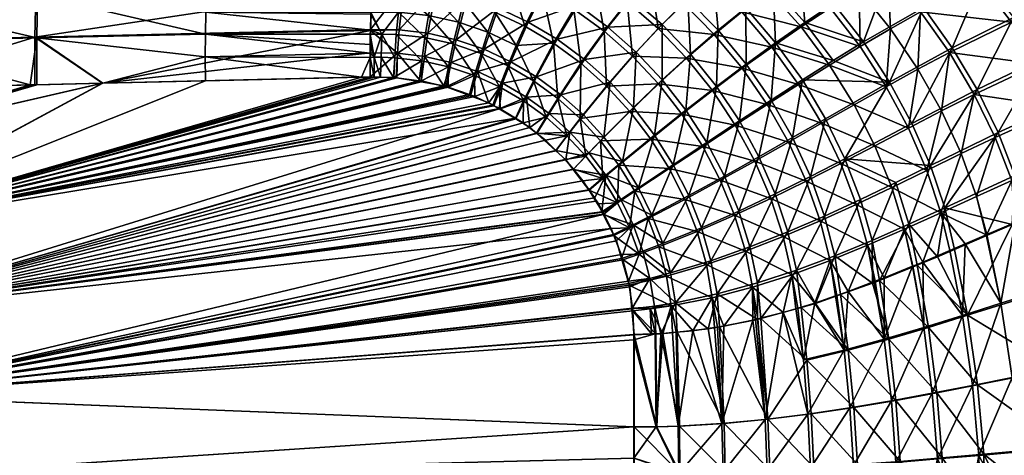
# Model space of a CAD drawing. Extents: x -0.32 to 1.18, y -0.35 to 0.35.
# Tile 175 of 196: x 0.55 to 0.85, y 0.02 to 0.16. Entities that reach past the tile are written whole.
import ezdxf

# ---------------------------------------------------------------- set-up
doc = ezdxf.new("R2010")
doc.units = 0
doc.linetypes.add('SOLIDLINE', pattern=[0])
doc.layers.add('BE3C_Form_2941_SLDPRT__Standard', color=252, linetype='SOLIDLINE')

msp = doc.modelspace()

# ---------------------------------------------------------------- meshes
at = {"layer": 'BE3C_Form_2941_SLDPRT__Standard', "color": 252}
mesh = msp.add_polyface(dxfattribs=at)
corners = [(0.50129, 0.13382, 0.02151), (0.50229, 0.13384, 0.02154), (0.50237, 0.14844, 0.02249), (0.44996, 0.15321, 0.02233), (0.50265, 0.16177, 0.0251), (0.50373, 0.18489, 0.03469), (0.44998, 0.1796, 0.03134), (0.50311, 0.17389, 0.02921), (0.44997, 0.16255, 0.02455), (0.44996, 0.14725, 0.0215), (0.45508, 0.13273, 0.02053), (0.60692, 0.14372, 0.02421), (0.60696, 0.15082, 0.02496), (0.55465, 0.14963, 0.02368), (0.55493, 0.16291, 0.02635), (0.55264, 0.13502, 0.02266), (0.55463, 0.13507, 0.02271), (0.57513, 0.13555, 0.0232), (0.60708, 0.1576, 0.02616), (0.60728, 0.16408, 0.02778), (0.55546, 0.175, 0.03055), (0.60797, 0.17614, 0.03221), (0.55626, 0.18596, 0.03614), (0.55408, 0.14986, 0.02118), (0.55435, 0.1634, 0.02388), (0.65884, 0.16576, 0.0268), (0.45, 0.16694, 0.02329), (0.50281, 0.17463, 0.02681), (0.50237, 0.16225, 0.02263), (0.5021, 0.14867, 0.02), (0.50203, 0.13385, 0.01903), (0.47949, 0.13332, 0.01855), (0.45, 0.15074, 0.01937), (0.45, 0.14749, 0.01911), (0.65894, 0.16785, 0.02727), (0.55488, 0.17575, 0.02814), (0.66004, 0.17797, 0.0315), (0.60808, 0.18814, 0.03577), (0.57509, 0.13556, 0.02069), (0.55407, 0.13506, 0.02019), (0.65817, 0.15192, 0.02369), (0.55566, 0.18697, 0.03382)]
mesh.append_faces([[corners[k] for k in face] for face in [(0, 1, 2), (3, 2, 4), (5, 6, 7), (7, 8, 4), (9, 10, 2), (11, 12, 13), (13, 12, 14), (15, 16, 13), (13, 16, 17), (13, 17, 11), (12, 18, 14), (14, 18, 19), (14, 19, 20), (20, 19, 21), (20, 21, 22), (1, 15, 2), (2, 15, 13), (2, 13, 4), (4, 13, 14), (4, 14, 7), (7, 14, 20), (7, 20, 5), (23, 24, 25), (26, 27, 28), (29, 30, 31), (32, 28, 29), (33, 29, 31), (34, 24, 35), (36, 35, 37), (38, 39, 23), (23, 40, 38), (39, 30, 23), (23, 30, 29), (23, 29, 24), (24, 29, 28), (24, 28, 35), (35, 28, 27), (35, 27, 41)]])
mesh = msp.add_polyface(dxfattribs=at)
corners = [(0.68547, 0.1545, 0.02795), (0.69252, 0.14482, 0.02694), (0.69461, 0.15138, 0.02817), (0.68715, 0.16091, 0.02962), (0.69677, 0.15762, 0.02986), (0.69076, 0.17275, 0.03417), (0.70127, 0.16914, 0.03443), (0.69472, 0.18338, 0.04014), (0.71498, 0.14801, 0.03025), (0.71147, 0.16441, 0.03465), (0.70607, 0.1533, 0.03006), (0.70343, 0.14731, 0.02838), (0.70603, 0.1795, 0.04041), (0.71705, 0.17441, 0.04063), (0.67508, 0.14972, 0.02651), (0.68387, 0.14775, 0.02673), (0.67619, 0.15658, 0.02771), (0.6774, 0.16311, 0.02936), (0.68015, 0.17517, 0.03387), (0.66684, 0.15762, 0.02745), (0.6676, 0.1642, 0.02907), (0.6695, 0.17637, 0.03352), (0.67602, 0.15111, 0.02422), (0.66714, 0.15219, 0.02399), (0.67847, 0.16457, 0.02725), (0.66866, 0.16575, 0.02696), (0.68133, 0.17671, 0.03193), (0.68481, 0.14908, 0.02444), (0.68823, 0.1623, 0.02751), (0.69196, 0.17421, 0.03222), (0.70715, 0.15458, 0.02796), (0.69346, 0.1461, 0.02465), (0.69785, 0.15894, 0.02775), (0.71267, 0.16574, 0.0327), (0.70247, 0.17053, 0.03248), (0.71833, 0.17578, 0.03881), (0.67066, 0.17802, 0.03159)]
mesh.append_faces([[corners[k] for k in face] for face in [(0, 1, 2), (0, 2, 3), (3, 2, 4), (3, 4, 5), (5, 4, 6), (5, 6, 7), (8, 9, 10), (2, 11, 4), (4, 11, 10), (4, 10, 6), (6, 10, 9), (6, 9, 12), (12, 9, 13), (14, 15, 16), (16, 15, 0), (16, 0, 17), (17, 0, 3), (17, 3, 18), (18, 3, 5), (19, 14, 16), (20, 16, 17), (20, 17, 21), (21, 17, 18), (22, 23, 24), (24, 25, 26), (27, 22, 28), (28, 22, 24), (28, 24, 29), (29, 24, 26), (30, 31, 32), (30, 32, 33), (33, 32, 34), (33, 34, 35), (31, 27, 32), (32, 27, 28), (32, 28, 34), (34, 28, 29), (25, 36, 26)]])
mesh = msp.add_polyface(dxfattribs=at)
corners = [(0.65961, 0.17448, 0.03236), (0.60797, 0.17614, 0.03221), (0.65881, 0.16593, 0.02929), (0.60728, 0.16408, 0.02778), (0.60708, 0.1576, 0.02616), (0.65871, 0.16418, 0.02886), (0.65877, 0.16524, 0.02912), (0.65816, 0.152, 0.02634), (0.65829, 0.15699, 0.02707), (0.65833, 0.15764, 0.02723), (0.6584, 0.15877, 0.02751), (0.60696, 0.15082, 0.02496), (0.65805, 0.1476, 0.02569), (0.65813, 0.15076, 0.02616), (0.66174, 0.15085, 0.02615), (0.66621, 0.15072, 0.02628), (0.66684, 0.15762, 0.02745), (0.6676, 0.1642, 0.02907), (0.6695, 0.17637, 0.03352), (0.67508, 0.14972, 0.02651), (0.67619, 0.15658, 0.02771), (0.65884, 0.16576, 0.0268), (0.55435, 0.1634, 0.02388), (0.65894, 0.16785, 0.02727), (0.55488, 0.17575, 0.02814), (0.66004, 0.17797, 0.0315), (0.65819, 0.15228, 0.02377), (0.55408, 0.14986, 0.02118), (0.65817, 0.15192, 0.02369), (0.67066, 0.17802, 0.03159), (0.67847, 0.16457, 0.02725), (0.66714, 0.15219, 0.02399), (0.66866, 0.16575, 0.02696), (0.66656, 0.14491, 0.02318)]
mesh.append_faces([[corners[k] for k in face] for face in [(0, 1, 2), (2, 1, 3), (4, 5, 3), (3, 5, 6), (3, 6, 2), (7, 8, 4), (8, 9, 4), (4, 9, 10), (4, 10, 5), (11, 12, 13), (13, 7, 11), (11, 7, 4), (14, 15, 16), (7, 13, 14), (6, 5, 17), (17, 5, 10), (17, 10, 16), (16, 10, 9), (16, 9, 14), (14, 9, 8), (14, 8, 7), (18, 0, 17), (17, 0, 2), (17, 2, 6), (15, 19, 16), (16, 20, 17), (21, 22, 23), (23, 24, 25), (21, 26, 27), (27, 26, 28), (23, 25, 29), (30, 31, 32), (21, 32, 26), (26, 32, 31), (26, 31, 28), (28, 31, 33), (21, 23, 32), (32, 23, 29)]])
mesh = msp.add_polyface(dxfattribs=at)
corners = [(0.79043, 0.17027, 0.07494), (0.78191, 0.1642, 0.06531), (0.80079, 0.15896, 0.07498), (0.79177, 0.15304, 0.06536), (0.81008, 0.14697, 0.07502), (0.80058, 0.14119, 0.06538), (0.81818, 0.13448, 0.07503), (0.80822, 0.12886, 0.06537), (0.82508, 0.1216, 0.07499), (0.79813, 0.12311, 0.05643), (0.79099, 0.13519, 0.05645), (0.7827, 0.14679, 0.05643), (0.78127, 0.12896, 0.04836), (0.80977, 0.16454, 0.08519), (0.8195, 0.15248, 0.08524), (0.82803, 0.13991, 0.08527), (0.81872, 0.16977, 0.09587), (0.82886, 0.1577, 0.09592), (0.78309, 0.16554, 0.06355), (0.79292, 0.15441, 0.06356), (0.7839, 0.14814, 0.05465), (0.79153, 0.17163, 0.07315), (0.79935, 0.12453, 0.05461), (0.81924, 0.13592, 0.07315), (0.80538, 0.11212, 0.05453), (0.82616, 0.1231, 0.07309), (0.80171, 0.14259, 0.06356), (0.79219, 0.13658, 0.05465), (0.78252, 0.13033, 0.04654), (0.78916, 0.11865, 0.04651), (0.80186, 0.16034, 0.07316), (0.81113, 0.14837, 0.07316), (0.81961, 0.17116, 0.09391), (0.82972, 0.15912, 0.09392)]
mesh.append_faces([[corners[k] for k in face] for face in [(0, 1, 2), (2, 1, 3), (2, 3, 4), (4, 3, 5), (4, 5, 6), (6, 5, 7), (6, 7, 8), (9, 7, 10), (10, 7, 5), (10, 5, 11), (11, 5, 3), (10, 12, 9), (13, 2, 4), (13, 4, 14), (14, 4, 6), (14, 6, 15), (15, 6, 8), (16, 13, 14), (16, 14, 17), (17, 14, 15), (18, 19, 20), (18, 21, 19), (22, 23, 24), (24, 23, 25), (19, 26, 20), (20, 26, 27), (20, 27, 28), (28, 27, 29), (21, 30, 19), (19, 30, 31), (19, 31, 26), (26, 31, 23), (26, 23, 27), (27, 23, 22), (27, 22, 29), (30, 32, 31), (31, 32, 33), (31, 33, 23)]])
mesh = msp.add_polyface(dxfattribs=at)
corners = [(0.73864, 0.1268, 0.03066), (0.74751, 0.13534, 0.03523), (0.7314, 0.13465, 0.03055), (0.73944, 0.14395, 0.03512), (0.72326, 0.12457, 0.02761), (0.7296, 0.11767, 0.02773), (0.71269, 0.125, 0.02668), (0.71916, 0.11924, 0.02682), (0.71629, 0.13083, 0.02746), (0.72348, 0.14175, 0.03041), (0.73066, 0.15174, 0.03499), (0.73785, 0.16085, 0.04096), (0.72128, 0.1586, 0.03483), (0.71147, 0.16441, 0.03465), (0.71498, 0.14801, 0.03025), (0.72767, 0.16819, 0.04081), (0.71726, 0.13199, 0.02517), (0.70971, 0.13754, 0.02502), (0.72458, 0.14297, 0.0283), (0.71607, 0.14925, 0.02814), (0.73186, 0.153, 0.03303), (0.72248, 0.15989, 0.03288), (0.73912, 0.16214, 0.03912), (0.72895, 0.16951, 0.03898), (0.70715, 0.15458, 0.02796), (0.71267, 0.16574, 0.0327), (0.73062, 0.11878, 0.02544), (0.72008, 0.12034, 0.02443), (0.72425, 0.12571, 0.02532), (0.73251, 0.13585, 0.02844), (0.73977, 0.12799, 0.02855), (0.74064, 0.1452, 0.03316), (0.70976, 0.11989, 0.0239), (0.71359, 0.12614, 0.02429), (0.74866, 0.1538, 0.03923)]
mesh.append_faces([[corners[k] for k in face] for face in [(0, 1, 2), (2, 1, 3), (2, 4, 0), (0, 4, 5), (6, 7, 8), (8, 7, 4), (8, 4, 9), (9, 4, 2), (9, 2, 10), (10, 2, 3), (10, 3, 11), (12, 13, 14), (14, 8, 9), (14, 9, 12), (12, 9, 10), (12, 10, 15), (15, 10, 11), (16, 17, 18), (18, 17, 19), (18, 19, 20), (20, 19, 21), (20, 21, 22), (22, 21, 23), (19, 24, 21), (21, 24, 25), (26, 27, 28), (26, 28, 29), (30, 26, 29), (30, 29, 31), (27, 32, 33), (27, 33, 28), (28, 33, 16), (28, 16, 29), (29, 16, 18), (29, 18, 31), (31, 18, 20), (31, 20, 34), (34, 20, 22)]])
mesh = msp.add_polyface(dxfattribs=at)
corners = [(0.7827, 0.14679, 0.05643), (0.79177, 0.15304, 0.06536), (0.7734, 0.1577, 0.05638), (0.78191, 0.1642, 0.06531), (0.76326, 0.1677, 0.05631), (0.75533, 0.16042, 0.04821), (0.76484, 0.15075, 0.04829), (0.77355, 0.1402, 0.04834), (0.79099, 0.13519, 0.05645), (0.78127, 0.12896, 0.04836), (0.76427, 0.13325, 0.04124), (0.75623, 0.14331, 0.04117), (0.74741, 0.15252, 0.04108), (0.73944, 0.14395, 0.03512), (0.74751, 0.13534, 0.03523), (0.73785, 0.16085, 0.04096), (0.74508, 0.16916, 0.0481), (0.74872, 0.13659, 0.03326), (0.73977, 0.12799, 0.02855), (0.74064, 0.1452, 0.03316), (0.74866, 0.1538, 0.03923), (0.76553, 0.13456, 0.03937), (0.75606, 0.12719, 0.03333), (0.75748, 0.14459, 0.03931), (0.76609, 0.15206, 0.04649), (0.7566, 0.16172, 0.04643), (0.76451, 0.16903, 0.05457), (0.77265, 0.12385, 0.03939), (0.77479, 0.14153, 0.04653), (0.77462, 0.15903, 0.05462), (0.78309, 0.16554, 0.06355), (0.7839, 0.14814, 0.05465), (0.78252, 0.13033, 0.04654), (0.73912, 0.16214, 0.03912), (0.74637, 0.17048, 0.04634)]
mesh.append_faces([[corners[k] for k in face] for face in [(0, 1, 2), (2, 1, 3), (2, 3, 4), (4, 5, 2), (2, 5, 6), (2, 6, 0), (0, 6, 7), (0, 7, 8), (8, 7, 9), (10, 9, 7), (10, 7, 11), (11, 7, 6), (11, 6, 12), (12, 6, 5), (12, 13, 11), (11, 13, 14), (11, 14, 10), (15, 13, 12), (15, 12, 16), (16, 12, 5), (17, 18, 19), (17, 19, 20), (21, 22, 23), (21, 23, 24), (24, 23, 25), (24, 25, 26), (27, 21, 28), (28, 21, 24), (28, 24, 29), (29, 24, 26), (22, 17, 23), (23, 17, 20), (23, 20, 25), (29, 30, 31), (29, 31, 28), (28, 31, 32), (20, 33, 25), (25, 33, 34)]])
mesh = msp.add_polyface(dxfattribs=at)
corners = [(0.84736, 0.16713, 0.11816), (0.85703, 0.15457, 0.11824), (0.87591, 0.16241, 0.14081), (0.86548, 0.14151, 0.11832), (0.87532, 0.14562, 0.12965), (0.8727, 0.12798, 0.11839), (0.8829, 0.13195, 0.12974), (0.82886, 0.1577, 0.09592), (0.83779, 0.1451, 0.09597), (0.8455, 0.13209, 0.096), (0.85198, 0.11874, 0.09599), (0.85716, 0.10534, 0.09591), (0.8786, 0.11425, 0.11843), (0.86794, 0.11, 0.10708), (0.82803, 0.13991, 0.08527), (0.82508, 0.1216, 0.07499), (0.83535, 0.12694, 0.08526), (0.83076, 0.10845, 0.07489), (0.84144, 0.11368, 0.08521), (0.88342, 0.13352, 0.12734), (0.87336, 0.12953, 0.1161), (0.86611, 0.14301, 0.11606), (0.87582, 0.14714, 0.12728), (0.85766, 0.15603, 0.11601), (0.82972, 0.15912, 0.09392), (0.84801, 0.16856, 0.11597), (0.83864, 0.14655, 0.09394), (0.84637, 0.13358, 0.09394), (0.85289, 0.12028, 0.09391), (0.85812, 0.1069, 0.09383), (0.87931, 0.11583, 0.11612), (0.8763, 0.16392, 0.13838), (0.81924, 0.13592, 0.07315), (0.82616, 0.1231, 0.07309), (0.83189, 0.10999, 0.07298)]
mesh.append_faces([[corners[k] for k in face] for face in [(0, 1, 2), (2, 1, 3), (4, 2, 3), (3, 5, 4), (4, 5, 6), (0, 7, 1), (1, 7, 8), (1, 8, 3), (3, 8, 9), (3, 9, 5), (5, 9, 10), (5, 10, 11), (12, 5, 13), (14, 15, 16), (16, 15, 17), (16, 17, 18), (7, 14, 8), (8, 14, 16), (8, 16, 9), (9, 16, 18), (9, 18, 10), (19, 20, 21), (22, 19, 21), (22, 21, 23), (24, 25, 26), (26, 25, 23), (26, 23, 27), (27, 23, 21), (27, 21, 28), (28, 21, 20), (28, 20, 29), (29, 20, 30), (23, 31, 22), (32, 24, 26), (32, 26, 33), (33, 26, 27), (33, 27, 34), (34, 27, 28)]])
mesh = msp.add_polyface(dxfattribs=at)
corners = [(0.67398, 0.13628, 0.02557), (0.68119, 0.13459, 0.02574), (0.68236, 0.14065, 0.02598), (0.68234, 0.13431, 0.02577), (0.68887, 0.13202, 0.02592), (0.69049, 0.13793, 0.02617), (0.69827, 0.1344, 0.02635), (0.70568, 0.13009, 0.02652), (0.70083, 0.14101, 0.02713), (0.70876, 0.13634, 0.0273), (0.70343, 0.14731, 0.02838), (0.71498, 0.14801, 0.03025), (0.68387, 0.14775, 0.02673), (0.69252, 0.14482, 0.02694), (0.68547, 0.1545, 0.02795), (0.70607, 0.1533, 0.03006), (0.69055, 0.13143, 0.02596), (0.69461, 0.15138, 0.02817), (0.67508, 0.14972, 0.02651), (0.71629, 0.13083, 0.02746), (0.69495, 0.12948, 0.02356), (0.68919, 0.13164, 0.02343), (0.69136, 0.1392, 0.02379), (0.68323, 0.14197, 0.0236), (0.67494, 0.14388, 0.0234), (0.68481, 0.14908, 0.02444), (0.67602, 0.15111, 0.02422), (0.6817, 0.13445, 0.02325), (0.68097, 0.13473, 0.02324), (0.69914, 0.13562, 0.02397), (0.70178, 0.14225, 0.02484), (0.69346, 0.1461, 0.02465), (0.70715, 0.15458, 0.02796), (0.71726, 0.13199, 0.02517), (0.70656, 0.13127, 0.02414), (0.70971, 0.13754, 0.02502), (0.71607, 0.14925, 0.02814)]
mesh.append_faces([[corners[k] for k in face] for face in [(0, 1, 2), (3, 4, 5), (6, 7, 8), (8, 7, 9), (8, 9, 10), (10, 9, 11), (1, 3, 2), (2, 3, 5), (2, 5, 12), (12, 5, 13), (12, 13, 14), (11, 15, 10), (4, 16, 5), (5, 16, 6), (5, 6, 13), (13, 6, 8), (13, 8, 17), (17, 8, 10), (18, 2, 12), (9, 19, 11), (20, 21, 22), (23, 24, 25), (25, 24, 26), (23, 27, 28), (23, 28, 24), (29, 20, 22), (29, 22, 30), (30, 22, 31), (30, 31, 32), (33, 34, 35), (34, 29, 35), (35, 29, 30), (35, 30, 36), (36, 30, 32), (21, 27, 22), (22, 27, 23), (22, 23, 31), (31, 23, 25)]])
mesh = msp.add_polyface(dxfattribs=at)
corners = [(0.65805, 0.14491, 0.02556), (0.65805, 0.1476, 0.02569), (0.60696, 0.15082, 0.02496), (0.65807, 0.13749, 0.02518), (0.65805, 0.14357, 0.02549), (0.65536, 0.13742, 0.02511), (0.60692, 0.14372, 0.02421), (0.60698, 0.13629, 0.02396), (0.66545, 0.13733, 0.02536), (0.67334, 0.13635, 0.02555), (0.67408, 0.1425, 0.02578), (0.66621, 0.15072, 0.02628), (0.66174, 0.15085, 0.02615), (0.6657, 0.14347, 0.02557), (0.66147, 0.14362, 0.02546), (0.66538, 0.13733, 0.02536), (0.66135, 0.13742, 0.02526), (0.65934, 0.14361, 0.02541), (0.65933, 0.13746, 0.02521), (0.65813, 0.15076, 0.02616), (0.67398, 0.13628, 0.02557), (0.68236, 0.14065, 0.02598), (0.67508, 0.14972, 0.02651), (0.57509, 0.13556, 0.02069), (0.65817, 0.15192, 0.02369), (0.65815, 0.14504, 0.02321), (0.65813, 0.1375, 0.02268), (0.66656, 0.14491, 0.02318), (0.66611, 0.13728, 0.02288), (0.67494, 0.14388, 0.0234), (0.67602, 0.15111, 0.02422), (0.66714, 0.15219, 0.02399), (0.68097, 0.13473, 0.02324), (0.67391, 0.13595, 0.02306), (0.66633, 0.13727, 0.02288)]
mesh.append_faces([[corners[k] for k in face] for face in [(0, 1, 2), (3, 4, 5), (5, 4, 6), (4, 0, 6), (6, 0, 2), (6, 7, 5), (8, 9, 10), (11, 12, 13), (13, 12, 14), (13, 14, 15), (16, 17, 18), (18, 17, 4), (18, 4, 3), (19, 1, 17), (17, 1, 0), (17, 0, 4), (12, 19, 17), (12, 17, 14), (14, 17, 16), (14, 16, 15), (9, 20, 10), (10, 20, 21), (10, 21, 22), (15, 8, 13), (13, 8, 10), (13, 10, 11), (11, 10, 22), (23, 24, 25), (23, 25, 26), (27, 28, 26), (29, 27, 30), (30, 27, 31), (24, 27, 25), (25, 27, 26), (29, 32, 33), (29, 33, 27), (27, 33, 34), (27, 34, 28)]])
mesh = msp.add_polyface(dxfattribs=at)
corners = [(0.50237, 0.14844, 0.02249), (0.45508, 0.13273, 0.02053), (0.47972, 0.13331, 0.02105), (0.50129, 0.13382, 0.02151), (0.60692, 0.14372, 0.02421), (0.57513, 0.13555, 0.0232), (0.60698, 0.13629, 0.02396), (0.68234, 0.13431, 0.02577), (0.68119, 0.13459, 0.02574), (0.48986, 0.08952, 0.02105), (0.67398, 0.13628, 0.02557), (0.67334, 0.13635, 0.02555), (0.66545, 0.13733, 0.02536), (0.66538, 0.13733, 0.02536), (0.66135, 0.13742, 0.02526), (0.65933, 0.13746, 0.02521), (0.65807, 0.13749, 0.02518), (0.65536, 0.13742, 0.02511), (0.49383, 0.06411, 0.02105), (0.70314, 0.12473, 0.02625), (0.49648, 0.03854, 0.02105), (0.73288, 0.09038, 0.02689), (0.49781, 0.01286, 0.02105), (0.73993, 0.02877, 0.02696), (0.48459, 0.11469, 0.02105), (0.55264, 0.13502, 0.02266), (0.50229, 0.13384, 0.02154), (0.55463, 0.13507, 0.02271), (0.74, 0.02876, 0.02445), (0.4976, 0.01285, 0.01854), (0.49627, 0.03852, 0.01854), (0.49362, 0.06409, 0.01854), (0.7304, 0.09482, 0.02434), (0.48965, 0.08948, 0.01854), (0.69813, 0.12756, 0.02364), (0.67391, 0.13595, 0.02306), (0.66633, 0.13727, 0.02288), (0.66611, 0.13728, 0.02288), (0.68097, 0.13473, 0.02324), (0.6817, 0.13445, 0.02325), (0.50203, 0.13385, 0.01903), (0.55407, 0.13506, 0.02019), (0.48438, 0.11464, 0.01854), (0.57509, 0.13556, 0.02069), (0.65813, 0.1375, 0.02268), (0.45514, 0.13275, 0.01803), (0.47949, 0.13332, 0.01855)]
mesh.append_faces([[corners[k] for k in face] for face in [(0, 1, 2), (0, 2, 3), (4, 5, 6), (7, 8, 9), (9, 8, 10), (9, 10, 11), (11, 12, 9), (9, 12, 13), (9, 13, 14), (14, 15, 9), (9, 15, 16), (9, 16, 17), (18, 19, 9), (20, 21, 18), (22, 23, 20), (24, 2, 1), (25, 26, 24), (24, 26, 3), (24, 3, 2), (17, 6, 9), (9, 6, 5), (9, 5, 24), (24, 5, 27), (24, 27, 25), (28, 29, 30), (30, 31, 32), (33, 34, 31), (35, 33, 36), (36, 33, 37), (35, 38, 33), (33, 38, 39), (40, 41, 42), (42, 41, 43), (42, 43, 33), (33, 43, 44), (33, 44, 37), (42, 45, 46), (42, 46, 40)]])
mesh = msp.add_polyface(dxfattribs=at)
corners = [(0.77743, 0.11134, 0.04126), (0.78788, 0.11726, 0.04834), (0.77138, 0.12253, 0.04127), (0.78127, 0.12896, 0.04836), (0.76427, 0.13325, 0.04124), (0.74751, 0.13534, 0.03523), (0.75483, 0.12594, 0.0353), (0.76128, 0.11589, 0.03535), (0.76672, 0.1054, 0.03537), (0.7824, 0.09978, 0.04121), (0.77115, 0.09453, 0.03535), (0.75571, 0.09945, 0.03087), (0.75091, 0.10904, 0.03083), (0.74518, 0.11823, 0.03076), (0.73864, 0.1268, 0.03066), (0.73529, 0.11012, 0.02783), (0.74024, 0.10202, 0.02792), (0.74634, 0.11941, 0.02864), (0.73977, 0.12799, 0.02855), (0.74872, 0.13659, 0.03326), (0.75696, 0.10063, 0.02875), (0.74552, 0.0946, 0.02569), (0.75211, 0.11022, 0.02871), (0.76253, 0.11715, 0.03337), (0.75606, 0.12719, 0.03333), (0.76553, 0.13456, 0.03937), (0.77873, 0.11269, 0.03937), (0.78375, 0.10116, 0.03931), (0.7725, 0.09582, 0.03336), (0.76087, 0.09067, 0.02876), (0.76802, 0.10667, 0.03338), (0.77265, 0.12385, 0.03939), (0.74135, 0.10309, 0.02563), (0.77479, 0.14153, 0.04653), (0.78252, 0.13033, 0.04654)]
mesh.append_faces([[corners[k] for k in face] for face in [(0, 1, 2), (2, 1, 3), (2, 3, 4), (4, 5, 6), (4, 6, 2), (2, 6, 7), (2, 7, 0), (0, 7, 8), (0, 8, 9), (9, 8, 10), (11, 10, 8), (11, 8, 12), (12, 8, 7), (12, 7, 13), (13, 7, 6), (13, 6, 14), (14, 6, 5), (13, 15, 12), (12, 15, 16), (12, 16, 11), (17, 18, 19), (20, 21, 22), (20, 22, 23), (23, 22, 24), (23, 24, 25), (26, 27, 28), (29, 20, 30), (30, 20, 23), (30, 23, 31), (31, 23, 25), (21, 32, 22), (22, 32, 17), (22, 17, 24), (24, 17, 19), (33, 34, 31), (31, 34, 26), (31, 26, 30), (30, 26, 28)]])
mesh = msp.add_polyface(dxfattribs=at)
corners = [(0.69844, 0.12764, 0.02615), (0.70314, 0.12473, 0.02625), (0.70568, 0.13009, 0.02652), (0.69055, 0.13143, 0.02596), (0.69619, 0.12873, 0.02609), (0.69827, 0.1344, 0.02635), (0.6983, 0.12772, 0.02614), (0.7056, 0.12321, 0.02631), (0.70971, 0.12001, 0.0264), (0.71269, 0.125, 0.02668), (0.70876, 0.13634, 0.0273), (0.71629, 0.13083, 0.02746), (0.48986, 0.08952, 0.02105), (0.68887, 0.13202, 0.02592), (0.68234, 0.13431, 0.02577), (0.71864, 0.11188, 0.0266), (0.71574, 0.11468, 0.02653), (0.49383, 0.06411, 0.02105), (0.71246, 0.11787, 0.02646), (0.49362, 0.06409, 0.01854), (0.69813, 0.12756, 0.02364), (0.70325, 0.12445, 0.02375), (0.70766, 0.12177, 0.02386), (0.70976, 0.11989, 0.0239), (0.71569, 0.11456, 0.02403), (0.71879, 0.11177, 0.0241), (0.48965, 0.08948, 0.01854), (0.6817, 0.13445, 0.02325), (0.68919, 0.13164, 0.02343), (0.69495, 0.12948, 0.02356), (0.69647, 0.12856, 0.0236), (0.69914, 0.13562, 0.02397), (0.70656, 0.13127, 0.02414), (0.71359, 0.12614, 0.02429), (0.71726, 0.13199, 0.02517)]
mesh.append_faces([[corners[k] for k in face] for face in [(0, 1, 2), (3, 4, 5), (5, 4, 6), (6, 0, 5), (5, 0, 2), (7, 8, 9), (1, 7, 2), (2, 7, 9), (2, 9, 10), (10, 9, 11), (6, 4, 12), (4, 3, 12), (12, 3, 13), (12, 13, 14), (15, 16, 17), (17, 16, 18), (17, 18, 8), (8, 7, 17), (17, 7, 1), (12, 1, 0), (12, 0, 6), (19, 20, 21), (21, 22, 19), (19, 22, 23), (19, 23, 24), (24, 25, 19), (26, 27, 28), (28, 29, 26), (26, 29, 30), (26, 30, 20), (20, 30, 31), (22, 21, 32), (30, 29, 31), (23, 22, 33), (33, 22, 32), (33, 32, 34), (21, 20, 32), (32, 20, 31)]])
mesh = msp.add_polyface(dxfattribs=at)
corners = [(0.82508, 0.1216, 0.07499), (0.80822, 0.12886, 0.06537), (0.81468, 0.11615, 0.06531), (0.83076, 0.10845, 0.07489), (0.81992, 0.10317, 0.06518), (0.81243, 0.08522, 0.05599), (0.82388, 0.09021, 0.06496), (0.80891, 0.09793, 0.05621), (0.80412, 0.11065, 0.05635), (0.79813, 0.12311, 0.05643), (0.78127, 0.12896, 0.04836), (0.78788, 0.11726, 0.04834), (0.79338, 0.10517, 0.04827), (0.7977, 0.09282, 0.04813), (0.78624, 0.08794, 0.0411), (0.80077, 0.08047, 0.04793), (0.7824, 0.09978, 0.04121), (0.77743, 0.11134, 0.04126), (0.80538, 0.11212, 0.05453), (0.82616, 0.1231, 0.07309), (0.83189, 0.10999, 0.07298), (0.80224, 0.08195, 0.04608), (0.81023, 0.09944, 0.05438), (0.81383, 0.08675, 0.05415), (0.82115, 0.1047, 0.06332), (0.82519, 0.09176, 0.06311), (0.78252, 0.13033, 0.04654), (0.78916, 0.11865, 0.04651), (0.77873, 0.11269, 0.03937), (0.78375, 0.10116, 0.03931), (0.79935, 0.12453, 0.05461), (0.79469, 0.10661, 0.04643), (0.79908, 0.09429, 0.04628), (0.78766, 0.08934, 0.0392), (0.79038, 0.0775, 0.03904)]
mesh.append_faces([[corners[k] for k in face] for face in [(0, 1, 2), (0, 2, 3), (3, 2, 4), (5, 6, 7), (7, 6, 4), (7, 4, 8), (8, 4, 2), (8, 2, 9), (9, 2, 1), (9, 10, 11), (9, 11, 8), (8, 11, 12), (8, 12, 7), (7, 12, 13), (7, 13, 5), (14, 15, 13), (14, 13, 16), (16, 13, 12), (16, 12, 17), (17, 12, 11), (18, 19, 20), (21, 22, 23), (23, 22, 24), (23, 24, 25), (26, 27, 28), (28, 27, 29), (30, 18, 31), (31, 18, 32), (31, 32, 33), (33, 32, 34), (27, 30, 31), (27, 31, 29), (29, 31, 33), (20, 25, 24), (20, 24, 18), (18, 24, 22), (18, 22, 32), (32, 22, 21)]])
mesh = msp.add_polyface(dxfattribs=at)
corners = [(0.73026, 0.10592, 0.02705), (0.72502, 0.11288, 0.02694), (0.72119, 0.10881, 0.02665), (0.72412, 0.10528, 0.02672), (0.72604, 0.10238, 0.02676), (0.7348, 0.09845, 0.02713), (0.72891, 0.09806, 0.02681), (0.70971, 0.12001, 0.0264), (0.71246, 0.11787, 0.02646), (0.71916, 0.11924, 0.02682), (0.71574, 0.11468, 0.02653), (0.71864, 0.11188, 0.0266), (0.74024, 0.10202, 0.02792), (0.73529, 0.11012, 0.02783), (0.7296, 0.11767, 0.02773), (0.72326, 0.12457, 0.02761), (0.73864, 0.1268, 0.03066), (0.74518, 0.11823, 0.03076), (0.71269, 0.125, 0.02668), (0.72815, 0.09894, 0.0268), (0.71879, 0.11177, 0.0241), (0.71569, 0.11456, 0.02403), (0.72008, 0.12034, 0.02443), (0.72106, 0.1088, 0.02415), (0.72597, 0.11395, 0.02456), (0.73062, 0.11878, 0.02544), (0.73584, 0.09946, 0.02475), (0.73125, 0.10695, 0.02466), (0.74135, 0.10309, 0.02563), (0.73635, 0.11121, 0.02554), (0.74634, 0.11941, 0.02864), (0.73977, 0.12799, 0.02855), (0.72999, 0.09565, 0.02433), (0.72784, 0.09992, 0.02429), (0.7259, 0.10247, 0.02425), (0.74552, 0.0946, 0.02569), (0.70976, 0.11989, 0.0239)]
mesh.append_faces([[corners[k] for k in face] for face in [(0, 1, 2), (2, 3, 0), (0, 3, 4), (0, 4, 5), (5, 4, 6), (7, 8, 9), (9, 8, 10), (9, 10, 1), (1, 10, 11), (1, 11, 2), (5, 12, 13), (5, 13, 0), (0, 13, 14), (0, 14, 1), (1, 14, 15), (1, 15, 9), (16, 14, 17), (17, 14, 13), (18, 7, 9), (19, 6, 4), (20, 21, 22), (23, 20, 24), (24, 20, 22), (24, 22, 25), (26, 27, 28), (28, 27, 29), (28, 29, 30), (30, 29, 31), (26, 32, 27), (27, 32, 33), (27, 33, 34), (34, 23, 27), (27, 23, 24), (27, 24, 29), (29, 24, 25), (29, 25, 31), (35, 26, 28), (21, 36, 22)]])
mesh = msp.add_polyface(dxfattribs=at)
corners = [(0.8714, 0.09767, 0.10661), (0.87179, 0.09783, 0.10701), (0.86794, 0.11, 0.10708), (0.87237, 0.09806, 0.10759), (0.88223, 0.10161, 0.11789), (0.8786, 0.11425, 0.11843), (0.86068, 0.09333, 0.09581), (0.85716, 0.10534, 0.09591), (0.86041, 0.09322, 0.09554), (0.85823, 0.09233, 0.09334), (0.83514, 0.09532, 0.07471), (0.84268, 0.08565, 0.07864), (0.84923, 0.08847, 0.08483), (0.82955, 0.08001, 0.06727), (0.83793, 0.08361, 0.07453), (0.83076, 0.10845, 0.07489), (0.81992, 0.10317, 0.06518), (0.82388, 0.09021, 0.06496), (0.8727, 0.12798, 0.11839), (0.84144, 0.11368, 0.08521), (0.84623, 0.1004, 0.08507), (0.84937, 0.08852, 0.08496), (0.85198, 0.11874, 0.09599), (0.87688, 0.0742, 0.10621), (0.85726, 0.09165, 0.08895), (0.83941, 0.08394, 0.07268), (0.83634, 0.09687, 0.0728), (0.83413, 0.08165, 0.06787), (0.82519, 0.09176, 0.06311), (0.83189, 0.10999, 0.07298), (0.87931, 0.11583, 0.11612), (0.88392, 0.10194, 0.11617), (0.85812, 0.1069, 0.09383), (0.87188, 0.09769, 0.10357), (0.86204, 0.09363, 0.09373), (0.85289, 0.12028, 0.09391), (0.8671, 0.07088, 0.09327)]
mesh.append_faces([[corners[k] for k in face] for face in [(0, 1, 2), (1, 3, 2), (2, 3, 4), (2, 4, 5), (6, 7, 8), (8, 7, 9), (10, 11, 12), (13, 14, 10), (10, 14, 11), (15, 16, 10), (10, 16, 17), (10, 17, 13), (2, 18, 7), (2, 7, 0), (0, 7, 6), (19, 15, 10), (19, 10, 20), (20, 10, 12), (20, 12, 21), (22, 19, 20), (22, 20, 7), (7, 20, 21), (7, 21, 9), (3, 1, 23), (23, 1, 0), (23, 0, 6), (24, 25, 26), (25, 27, 26), (26, 27, 28), (26, 28, 29), (30, 31, 32), (32, 31, 33), (32, 33, 34), (29, 35, 26), (26, 35, 32), (26, 32, 24), (24, 32, 34), (36, 34, 33)]])
mesh = msp.add_polyface(dxfattribs=at)
corners = [(0.73025, 0.09548, 0.02684), (0.72815, 0.09894, 0.0268), (0.49383, 0.06411, 0.02105), (0.72119, 0.10881, 0.02665), (0.71864, 0.11188, 0.0266), (0.72604, 0.10238, 0.02676), (0.72412, 0.10528, 0.02672), (0.49648, 0.03854, 0.02105), (0.73994, 0.05743, 0.02699), (0.73994, 0.05752, 0.02699), (0.73957, 0.06484, 0.027), (0.73953, 0.0657, 0.027), (0.73841, 0.07283, 0.02699), (0.73822, 0.07407, 0.02699), (0.73644, 0.08069, 0.02696), (0.73598, 0.0824, 0.02695), (0.73371, 0.08825, 0.02691), (0.73288, 0.09038, 0.02689), (0.73057, 0.09485, 0.02685), (0.73993, 0.02877, 0.02696), (0.73993, 0.05583, 0.02699), (0.49781, 0.01286, 0.02105), (0.73993, 0.01421, 0.02695), (0.73993, 0.01912, 0.02695), (0.74, 0.01912, 0.02444), (0.74, 0.01439, 0.02444), (0.4976, 0.01285, 0.01854), (0.74, 0, 0.02443), (0.74, 0.02876, 0.02445), (0.49627, 0.03852, 0.01854), (0.74, 0.02877, 0.02445), (0.7304, 0.09482, 0.02434), (0.73355, 0.08856, 0.0244), (0.73451, 0.08664, 0.02442), (0.73611, 0.08108, 0.02445), (0.73832, 0.07339, 0.02449), (0.73862, 0.07234, 0.02449), (0.73926, 0.06548, 0.02449), (0.74, 0.05752, 0.02449), (0.74, 0.05744, 0.02449), (0.49362, 0.06409, 0.01854), (0.71879, 0.11177, 0.0241), (0.72106, 0.1088, 0.02415), (0.7259, 0.10247, 0.02425), (0.72784, 0.09992, 0.02429), (0.72999, 0.09565, 0.02433)]
mesh.append_faces([[corners[k] for k in face] for face in [(0, 1, 2), (2, 3, 4), (1, 5, 2), (2, 5, 6), (2, 6, 3), (7, 8, 9), (9, 10, 7), (7, 10, 11), (7, 11, 12), (12, 13, 7), (7, 13, 14), (7, 14, 15), (15, 16, 7), (7, 16, 17), (2, 17, 18), (2, 18, 0), (7, 19, 20), (7, 20, 8), (21, 22, 23), (21, 23, 19), (24, 25, 26), (26, 25, 27), (24, 26, 28), (28, 29, 30), (31, 32, 29), (29, 32, 33), (29, 33, 34), (34, 35, 29), (29, 35, 36), (29, 36, 37), (37, 38, 29), (29, 38, 39), (29, 39, 30), (40, 41, 42), (40, 42, 43), (43, 44, 40), (40, 44, 45), (40, 45, 31)]])
mesh = msp.add_polyface(dxfattribs=at)
corners = [(0.77671, 0.07219, 0.03519), (0.77685, 0.06194, 0.03473), (0.77769, 0.06216, 0.03509), (0.77842, 0.06234, 0.03541), (0.7824, 0.09978, 0.04121), (0.77115, 0.09453, 0.03535), (0.78624, 0.08794, 0.0411), (0.7745, 0.08338, 0.03529), (0.78887, 0.07608, 0.04094), (0.78622, 0.06433, 0.03878), (0.76425, 0.06891, 0.03085), (0.76785, 0.0601, 0.03162), (0.76244, 0.07923, 0.03088), (0.75957, 0.08949, 0.03089), (0.75571, 0.09945, 0.03087), (0.74436, 0.09355, 0.02799), (0.74763, 0.08472, 0.02803), (0.75002, 0.0756, 0.02805), (0.75147, 0.06638, 0.02806), (0.74885, 0.08576, 0.02573), (0.74552, 0.0946, 0.02569), (0.75696, 0.10063, 0.02875), (0.7725, 0.09582, 0.03336), (0.78375, 0.10116, 0.03931), (0.77592, 0.08469, 0.03329), (0.76382, 0.08042, 0.02875), (0.76572, 0.07009, 0.02871), (0.75285, 0.06738, 0.02576), (0.76293, 0.05923, 0.02767), (0.75131, 0.07663, 0.02576), (0.76087, 0.09067, 0.02876), (0.77822, 0.0735, 0.03319), (0.79038, 0.0775, 0.03904), (0.77932, 0.06244, 0.03311), (0.77822, 0.06214, 0.03258), (0.78766, 0.08934, 0.0392), (0.76802, 0.10667, 0.03338), (0.74491, 0.07494, 0.0249)]
mesh.append_faces([[corners[k] for k in face] for face in [(0, 1, 2), (0, 2, 3), (4, 5, 6), (6, 5, 7), (6, 7, 8), (8, 7, 0), (9, 0, 3), (10, 11, 0), (10, 0, 12), (12, 0, 7), (12, 7, 13), (13, 7, 5), (13, 5, 14), (14, 15, 13), (13, 15, 16), (13, 16, 12), (12, 16, 17), (12, 17, 10), (10, 17, 18), (19, 20, 21), (22, 23, 24), (22, 24, 25), (25, 24, 26), (25, 26, 27), (27, 26, 28), (29, 19, 30), (30, 19, 21), (31, 32, 33), (31, 33, 34), (23, 35, 24), (24, 35, 31), (24, 31, 26), (26, 31, 34), (36, 22, 30), (30, 22, 25), (30, 25, 29), (29, 25, 27), (29, 27, 37)]])
mesh = msp.add_polyface(dxfattribs=at)
corners = [(0.73288, 0.09038, 0.02689), (0.73371, 0.08825, 0.02691), (0.73855, 0.09063, 0.0272), (0.73953, 0.0657, 0.027), (0.74495, 0.06544, 0.02729), (0.75147, 0.06638, 0.02806), (0.73841, 0.07283, 0.02699), (0.75002, 0.0756, 0.02805), (0.73822, 0.07407, 0.02699), (0.74152, 0.08247, 0.02725), (0.73644, 0.08069, 0.02696), (0.73598, 0.0824, 0.02695), (0.73057, 0.09485, 0.02685), (0.7348, 0.09845, 0.02713), (0.73025, 0.09548, 0.02684), (0.72891, 0.09806, 0.02681), (0.74763, 0.08472, 0.02803), (0.74436, 0.09355, 0.02799), (0.74024, 0.10202, 0.02792), (0.75571, 0.09945, 0.03087), (0.72815, 0.09894, 0.0268), (0.7304, 0.09482, 0.02434), (0.72999, 0.09565, 0.02433), (0.73584, 0.09946, 0.02475), (0.73862, 0.07234, 0.02449), (0.73832, 0.07339, 0.02449), (0.74491, 0.07494, 0.0249), (0.74269, 0.08342, 0.02487), (0.73965, 0.09161, 0.02482), (0.74885, 0.08576, 0.02573), (0.74552, 0.0946, 0.02569), (0.73611, 0.08108, 0.02445), (0.73451, 0.08664, 0.02442), (0.73355, 0.08856, 0.0244), (0.73926, 0.06548, 0.02449), (0.75131, 0.07663, 0.02576), (0.75285, 0.06738, 0.02576), (0.74627, 0.06634, 0.02491)]
mesh.append_faces([[corners[k] for k in face] for face in [(0, 1, 2), (3, 4, 5), (3, 5, 6), (6, 5, 7), (6, 7, 8), (8, 7, 9), (8, 9, 10), (2, 1, 9), (9, 1, 11), (9, 11, 10), (0, 2, 12), (12, 2, 13), (12, 13, 14), (13, 15, 14), (7, 16, 9), (9, 16, 17), (9, 17, 2), (2, 17, 18), (2, 18, 13), (19, 18, 17), (14, 15, 20), (21, 22, 23), (24, 25, 26), (27, 28, 29), (29, 28, 30), (27, 31, 28), (28, 31, 32), (28, 32, 33), (24, 26, 34), (25, 31, 26), (26, 31, 27), (26, 27, 35), (35, 27, 29), (33, 21, 28), (28, 21, 23), (28, 23, 30), (26, 36, 37), (26, 37, 34)]])
mesh = msp.add_polyface(dxfattribs=at)
corners = [(0.81754, 0.07508, 0.05789), (0.82631, 0.07869, 0.06475), (0.82388, 0.09021, 0.06496), (0.82645, 0.07874, 0.06485), (0.82955, 0.08001, 0.06727), (0.82984, 0.05967, 0.06452), (0.81759, 0.05603, 0.05568), (0.84189, 0.06343, 0.07413), (0.83793, 0.08361, 0.07453), (0.84268, 0.08565, 0.07864), (0.85374, 0.06718, 0.08438), (0.84923, 0.08847, 0.08483), (0.86068, 0.09333, 0.09581), (0.86041, 0.09322, 0.09554), (0.86541, 0.07081, 0.09512), (0.85823, 0.09233, 0.09334), (0.84937, 0.08852, 0.08496), (0.81982, 0.03688, 0.05544), (0.8325, 0.03922, 0.06421), (0.84499, 0.04166, 0.07377), (0.85728, 0.04412, 0.08398), (0.86936, 0.04651, 0.09469), (0.87688, 0.0742, 0.10621), (0.83413, 0.08165, 0.06787), (0.82781, 0.07907, 0.06298), (0.82519, 0.09176, 0.06311), (0.81611, 0.07428, 0.05392), (0.83133, 0.05969, 0.0625), (0.84346, 0.06347, 0.07218), (0.8671, 0.07088, 0.09327), (0.87188, 0.09769, 0.10357), (0.88994, 0.0773, 0.1157), (0.87101, 0.04676, 0.09283), (0.84652, 0.04187, 0.07181), (0.83395, 0.0394, 0.06218), (0.81898, 0.05603, 0.05359), (0.83941, 0.08394, 0.07268), (0.85726, 0.09165, 0.08895), (0.86204, 0.09363, 0.09373)]
mesh.append_faces([[corners[k] for k in face] for face in [(0, 1, 2), (2, 1, 3), (4, 2, 3), (5, 1, 6), (7, 8, 4), (7, 4, 5), (5, 4, 3), (5, 3, 1), (8, 7, 9), (9, 7, 10), (9, 10, 11), (12, 13, 14), (14, 13, 15), (14, 15, 10), (10, 15, 16), (10, 16, 11), (6, 17, 5), (5, 18, 7), (7, 19, 10), (10, 19, 20), (10, 20, 14), (14, 20, 21), (12, 14, 22), (22, 14, 21), (23, 24, 25), (25, 24, 26), (27, 26, 24), (27, 24, 28), (28, 24, 23), (29, 30, 31), (29, 32, 28), (28, 32, 33), (28, 33, 27), (27, 34, 35), (23, 36, 28), (28, 36, 37), (28, 37, 29), (29, 37, 38)]])
mesh = msp.add_polyface(dxfattribs=at)
corners = [(0.80644, 0.07085, 0.05018), (0.81448, 0.07392, 0.05577), (0.81243, 0.08522, 0.05599), (0.81476, 0.07402, 0.05596), (0.79604, 0.06728, 0.04388), (0.80242, 0.06947, 0.04775), (0.80077, 0.08047, 0.04793), (0.80285, 0.06962, 0.04801), (0.78622, 0.06433, 0.03878), (0.79016, 0.06551, 0.04082), (0.78887, 0.07608, 0.04094), (0.79073, 0.06569, 0.04112), (0.81754, 0.07508, 0.05789), (0.82388, 0.09021, 0.06496), (0.7977, 0.09282, 0.04813), (0.78624, 0.08794, 0.0411), (0.77671, 0.07219, 0.03519), (0.79251, 0.04959, 0.04093), (0.80515, 0.05263, 0.04777), (0.81759, 0.05603, 0.05568), (0.82631, 0.07869, 0.06475), (0.79038, 0.0775, 0.03904), (0.79177, 0.0659, 0.03901), (0.77932, 0.06244, 0.03311), (0.78766, 0.08934, 0.0392), (0.77822, 0.0735, 0.03319), (0.82519, 0.09176, 0.06311), (0.81611, 0.07428, 0.05392), (0.81383, 0.08675, 0.05415), (0.81398, 0.07341, 0.05227), (0.80224, 0.08195, 0.04608), (0.804, 0.06988, 0.04601), (0.79621, 0.06713, 0.04112), (0.79908, 0.09429, 0.04628), (0.81898, 0.05603, 0.05359), (0.83133, 0.05969, 0.0625), (0.80641, 0.05259, 0.0456)]
mesh.append_faces([[corners[k] for k in face] for face in [(0, 1, 2), (2, 1, 3), (4, 5, 6), (6, 5, 7), (8, 9, 10), (10, 9, 11), (3, 12, 2), (2, 12, 13), (2, 14, 6), (2, 6, 0), (0, 6, 7), (11, 4, 10), (10, 4, 6), (10, 6, 15), (10, 16, 8), (11, 17, 4), (4, 18, 5), (3, 1, 19), (19, 1, 0), (18, 0, 7), (18, 7, 5), (19, 20, 12), (19, 12, 3), (21, 22, 23), (24, 21, 25), (26, 27, 28), (28, 27, 29), (28, 29, 30), (30, 29, 31), (30, 31, 32), (33, 30, 21), (21, 30, 32), (21, 32, 22), (31, 29, 34), (34, 29, 27), (34, 27, 35), (36, 22, 32), (36, 32, 31)]])
mesh = msp.add_polyface(dxfattribs=at)
corners = [(0.75819, 0.05864, 0.02915), (0.76493, 0.05966, 0.03087), (0.76425, 0.06891, 0.03085), (0.76585, 0.05979, 0.03111), (0.76785, 0.0601, 0.03162), (0.77685, 0.06194, 0.03473), (0.77671, 0.07219, 0.03519), (0.74534, 0.05768, 0.02738), (0.74652, 0.05772, 0.02746), (0.74495, 0.06544, 0.02729), (0.74885, 0.05779, 0.02763), (0.75147, 0.06638, 0.02806), (0.75194, 0.05807, 0.02813), (0.75302, 0.05817, 0.02831), (0.73994, 0.05752, 0.02699), (0.73957, 0.06484, 0.027), (0.73953, 0.0657, 0.027), (0.76725, 0.02986, 0.03095), (0.73994, 0.05743, 0.02699), (0.73993, 0.05583, 0.02699), (0.75368, 0.02905, 0.02815), (0.78065, 0.03111, 0.03521), (0.77769, 0.06216, 0.03509), (0.78622, 0.06433, 0.03878), (0.77842, 0.06234, 0.03541), (0.74675, 0.05771, 0.02495), (0.74627, 0.06634, 0.02491), (0.74826, 0.05775, 0.02505), (0.75285, 0.06738, 0.02576), (0.75337, 0.05826, 0.02596), (0.76572, 0.07009, 0.02871), (0.76647, 0.0599, 0.02881), (0.76293, 0.05923, 0.02767), (0.77822, 0.06214, 0.03258), (0.73926, 0.06548, 0.02449), (0.74, 0.05752, 0.02449), (0.76789, 0.02989, 0.02853), (0.78152, 0.03117, 0.03286), (0.77932, 0.06244, 0.03311), (0.74, 0.05744, 0.02449)]
mesh.append_faces([[corners[k] for k in face] for face in [(0, 1, 2), (2, 1, 3), (4, 5, 6), (7, 8, 9), (9, 8, 10), (9, 10, 11), (11, 10, 12), (11, 12, 13), (14, 7, 15), (15, 7, 9), (15, 9, 16), (3, 4, 2), (2, 11, 0), (0, 11, 13), (4, 3, 17), (7, 14, 18), (7, 18, 8), (8, 18, 19), (3, 1, 17), (17, 1, 0), (20, 0, 13), (4, 17, 5), (5, 21, 22), (21, 23, 24), (21, 24, 22), (25, 26, 27), (27, 26, 28), (27, 28, 29), (30, 31, 32), (28, 32, 29), (30, 33, 31), (34, 26, 25), (34, 25, 35), (32, 31, 36), (31, 33, 37), (37, 33, 38), (32, 36, 29), (25, 39, 35)]])
mesh = msp.add_polyface(dxfattribs=at)
corners = [(0.81715, 0, 0.05253), (0.82121, 0.01777, 0.05532), (0.80807, 0.0168, 0.0475), (0.80498, 0, 0.04564), (0.79475, 0.01594, 0.04074), (0.78127, 0.01523, 0.03517), (0.78204, 0, 0.03538), (0.79251, 0.04959, 0.04093), (0.79073, 0.06569, 0.04112), (0.79016, 0.06551, 0.04082), (0.79389, 0.03275, 0.0408), (0.78622, 0.06433, 0.03878), (0.78065, 0.03111, 0.03521), (0.79604, 0.06728, 0.04388), (0.80515, 0.05263, 0.04777), (0.81759, 0.05603, 0.05568), (0.80644, 0.07085, 0.05018), (0.80695, 0.0347, 0.04759), (0.81982, 0.03688, 0.05544), (0.78212, 0.01544, 0.03282), (0.79579, 0.01618, 0.03847), (0.79492, 0, 0.03794), (0.82253, 0.01806, 0.05321), (0.82284, 0, 0.05342), (0.81467, 0, 0.04815), (0.80926, 0.01706, 0.04531), (0.80952, 0, 0.04549), (0.81898, 0.05603, 0.05359), (0.80641, 0.05259, 0.0456), (0.804, 0.06988, 0.04601), (0.78152, 0.03117, 0.03286), (0.77932, 0.06244, 0.03311), (0.79361, 0.04951, 0.03868), (0.79177, 0.0659, 0.03901), (0.82116, 0.03703, 0.05333), (0.80816, 0.03482, 0.0454), (0.79495, 0.03284, 0.03853)]
mesh.append_faces([[corners[k] for k in face] for face in [(0, 1, 2), (3, 2, 4), (5, 6, 4), (7, 8, 9), (10, 11, 12), (13, 7, 14), (15, 16, 14), (9, 11, 7), (7, 11, 10), (7, 10, 14), (14, 10, 17), (14, 17, 15), (15, 17, 18), (1, 18, 2), (2, 18, 17), (2, 17, 4), (4, 17, 10), (4, 10, 5), (5, 10, 12), (19, 20, 21), (22, 23, 24), (22, 24, 25), (25, 26, 20), (27, 28, 29), (30, 31, 32), (32, 31, 33), (32, 33, 28), (27, 34, 28), (28, 34, 35), (28, 35, 32), (32, 35, 36), (32, 36, 30), (34, 22, 35), (35, 22, 25), (35, 25, 36), (36, 25, 20), (36, 20, 30), (30, 20, 19)]])
mesh = msp.add_polyface(dxfattribs=at)
corners = [(0.76764, 0.01468, 0.03093), (0.77113, 0, 0.03183), (0.78127, 0.01523, 0.03517), (0.75386, 0.01433, 0.02814), (0.76051, 0, 0.02927), (0.74652, 0.05772, 0.02746), (0.73993, 0.05583, 0.02699), (0.74683, 0.02884, 0.02734), (0.75194, 0.05807, 0.02813), (0.74885, 0.05779, 0.02763), (0.75368, 0.02905, 0.02815), (0.76725, 0.02986, 0.03095), (0.75819, 0.05864, 0.02915), (0.75302, 0.05817, 0.02831), (0.77685, 0.06194, 0.03473), (0.78065, 0.03111, 0.03521), (0.73993, 0.01421, 0.02695), (0.75013, 0, 0.02765), (0.73993, 0.01912, 0.02695), (0.73993, 0.02877, 0.02696), (0.75816, 0, 0.02629), (0.75422, 0.01452, 0.02567), (0.76826, 0.01488, 0.02851), (0.78212, 0.01544, 0.03282), (0.77617, 0, 0.03073), (0.76789, 0.02989, 0.02853), (0.76647, 0.0599, 0.02881), (0.78152, 0.03117, 0.03286), (0.74705, 0.02885, 0.02485), (0.74, 0.02877, 0.02445), (0.74, 0.05744, 0.02449), (0.75337, 0.05826, 0.02596), (0.75404, 0.02906, 0.02568), (0.74826, 0.05775, 0.02505), (0.74675, 0.05771, 0.02495), (0.75426, 0, 0.02589), (0.74, 0.01439, 0.02444), (0.74, 0.01912, 0.02444), (0.74, 0.02876, 0.02445)]
mesh.append_faces([[corners[k] for k in face] for face in [(0, 1, 2), (3, 4, 0), (5, 6, 7), (8, 9, 10), (11, 12, 10), (10, 13, 8), (14, 11, 15), (16, 17, 3), (16, 3, 18), (18, 3, 7), (18, 7, 19), (19, 7, 6), (2, 15, 0), (0, 15, 11), (0, 11, 3), (3, 11, 10), (3, 10, 7), (7, 10, 9), (7, 9, 5), (20, 21, 22), (23, 24, 22), (25, 26, 27), (28, 29, 30), (31, 25, 32), (31, 32, 33), (33, 32, 28), (33, 28, 34), (34, 28, 30), (35, 36, 21), (21, 36, 37), (21, 37, 38), (27, 23, 25), (25, 23, 22), (25, 22, 32), (32, 22, 21), (32, 21, 28), (28, 21, 38), (28, 38, 29)]])
mesh = msp.add_polyface(dxfattribs=at)
corners = [(0.87281, 0, 0.09466), (0.87182, 0.02223, 0.09449), (0.87259, 0, 0.09447), (0.85948, 0.02109, 0.08379), (0.86013, 0, 0.08381), (0.85753, 0, 0.08158), (0.84692, 0.01994, 0.07361), (0.84748, 0, 0.07365), (0.84329, 0, 0.07034), (0.83416, 0.01882, 0.06407), (0.83463, 0, 0.06413), (0.82988, 0, 0.06072), (0.82121, 0.01777, 0.05532), (0.82984, 0.05967, 0.06452), (0.81982, 0.03688, 0.05544), (0.8325, 0.03922, 0.06421), (0.84189, 0.06343, 0.07413), (0.84499, 0.04166, 0.07377), (0.86936, 0.04651, 0.09469), (0.85728, 0.04412, 0.08398), (0.83559, 0.01915, 0.06203), (0.84844, 0.02029, 0.07163), (0.84891, 0, 0.07181), (0.83612, 0, 0.06203), (0.8357, 0, 0.06171), (0.82253, 0.01806, 0.05321), (0.82284, 0, 0.05342), (0.83133, 0.05969, 0.0625), (0.84652, 0.04187, 0.07181), (0.83395, 0.0394, 0.06218), (0.81898, 0.05603, 0.05359), (0.82116, 0.03703, 0.05333), (0.87345, 0.02264, 0.09263), (0.8833, 0, 0.10076), (0.87411, 0, 0.09276), (0.85838, 0, 0.07905), (0.87101, 0.04676, 0.09283)]
mesh.append_faces([[corners[k] for k in face] for face in [(0, 1, 2), (2, 1, 3), (2, 3, 4), (4, 3, 5), (5, 3, 6), (5, 6, 7), (7, 6, 8), (8, 6, 9), (8, 9, 10), (10, 9, 11), (11, 9, 12), (13, 14, 15), (16, 15, 17), (1, 18, 3), (3, 18, 19), (3, 19, 6), (6, 19, 17), (6, 17, 9), (9, 17, 15), (9, 15, 12), (12, 15, 14), (20, 21, 22), (22, 23, 20), (20, 23, 24), (20, 24, 25), (24, 26, 25), (27, 28, 29), (30, 29, 31), (32, 33, 34), (32, 34, 21), (21, 34, 35), (21, 35, 22), (36, 32, 28), (28, 32, 21), (28, 21, 29), (29, 21, 20), (29, 20, 31), (31, 20, 25)]])

doc.saveas('drawing.dxf')
